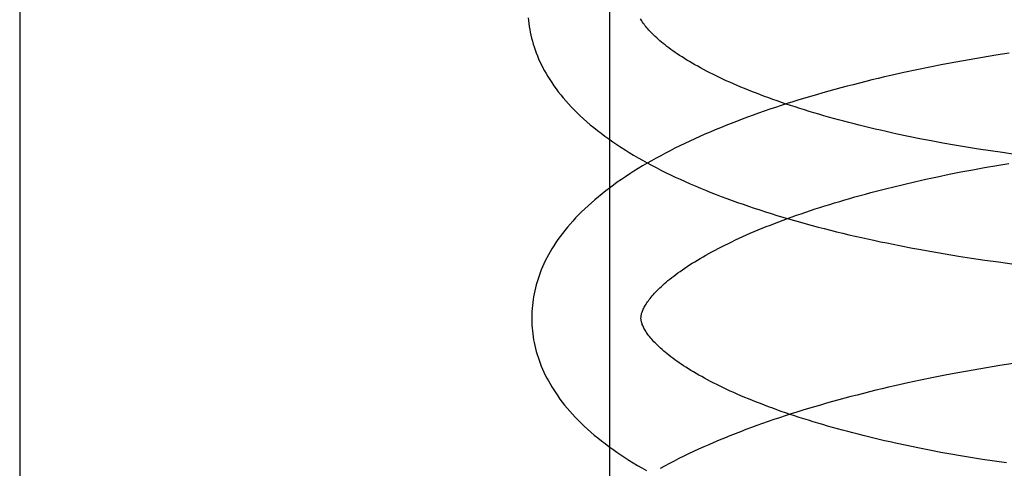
# Model space of a CAD drawing. Header units: inches. Extents: x 0 to 184, y 0 to 119.
# Tile 95 of 116: x 102.6785 to 102.8587, y 44.7718 to 44.8539. Entities that reach past the tile are written whole.
import ezdxf

# ---------------------------------------------------------------- set-up
doc = ezdxf.new("R2010")
doc.units = ezdxf.units.IN
doc.header["$LTSCALE"] = 10.121375
doc.header["$MEASUREMENT"] = 0
doc.linetypes.add('HIDDEN', pattern=[0.2, 0.1, -0.1])
doc.layers.add('DEFAULT_2', color=8, linetype='HIDDEN')

msp = doc.modelspace()

# ---------------------------------------------------------------- linework, layer by layer
at = {"layer": 'DEFAULT_2', "color": 8, "linetype": 'HIDDEN'}
for p, q in [((102.69602, 47.91876), (102.69602, 42.41826)), ((102.67852, 45.43659), (102.67852, 44.46659)), ((102.78654, 44.76409), (102.78654, 45.13909)), ((102.85962, 44.84774), (102.85716, 44.84735)), ((102.84745, 44.84563), (102.84506, 44.84516)), ((102.84986, 44.84608), (102.84745, 44.84563)), ((102.85228, 44.84652), (102.84986, 44.84608)), ((102.85472, 44.84694), (102.85228, 44.84652)), ((102.85716, 44.84735), (102.85472, 44.84694)), ((102.84032, 44.84416), (102.83797, 44.84364)), ((102.84268, 44.84467), (102.84032, 44.84416)), ((102.84506, 44.84516), (102.84268, 44.84467)), ((102.84323, 44.83208), (102.84115, 44.8325)), ((102.84533, 44.83168), (102.84323, 44.83208)), ((102.84745, 44.83128), (102.84533, 44.83168)), ((102.8496, 44.8309), (102.84745, 44.83128)), ((102.85177, 44.83053), (102.8496, 44.8309)), ((102.85396, 44.83018), (102.85177, 44.83053)), ((102.85617, 44.82984), (102.85396, 44.83018)), ((102.85839, 44.82952), (102.85617, 44.82984)), ((102.86063, 44.82921), (102.85839, 44.82952)), ((102.8486, 44.82556), (102.85075, 44.82599)), ((102.85075, 44.82599), (102.85292, 44.8264)), ((102.85292, 44.8264), (102.85511, 44.8268)), ((102.85511, 44.8268), (102.85732, 44.82719)), ((102.85732, 44.82719), (102.85954, 44.82756)), ((102.84024, 44.82372), (102.8423, 44.8242)), ((102.8423, 44.8242), (102.84437, 44.82466)), ((102.84437, 44.82466), (102.84648, 44.82512)), ((102.84648, 44.82512), (102.8486, 44.82556)), ((102.83822, 44.82323), (102.84024, 44.82372)), ((102.84547, 44.81141), (102.84788, 44.811)), ((102.84788, 44.811), (102.8503, 44.8106)), ((102.8503, 44.8106), (102.85273, 44.81023)), ((102.85273, 44.81023), (102.85517, 44.80987)), ((102.85517, 44.80987), (102.85763, 44.80952)), ((102.85763, 44.80952), (102.86009, 44.8092)), ((102.853, 44.78973), (102.85058, 44.78929)), ((102.85543, 44.79015), (102.853, 44.78973)), ((102.85788, 44.79056), (102.85543, 44.79015)), ((102.86033, 44.79094), (102.85788, 44.79056)), ((102.84577, 44.78836), (102.84339, 44.78787)), ((102.84817, 44.78884), (102.84577, 44.78836)), ((102.85058, 44.78929), (102.84817, 44.78884)), ((102.84103, 44.78737), (102.83869, 44.78684)), ((102.84339, 44.78787), (102.84103, 44.78737)), ((102.84291, 44.7755), (102.84085, 44.77592)), ((102.845, 44.77508), (102.84291, 44.7755)), ((102.84712, 44.77468), (102.845, 44.77508)), ((102.84926, 44.7743), (102.84712, 44.77468)), ((102.85469, 44.77339), (102.8525, 44.77374)), ((102.8569, 44.77305), (102.85469, 44.77339)), ((102.85912, 44.77273), (102.8569, 44.77305))]:
    msp.add_line(p, q, dxfattribs=at)
for points in [[(102.77157, 44.85422), (102.77162, 44.85369), (102.77168, 44.85315), (102.77176, 44.85262), (102.77185, 44.85208), (102.77195, 44.85155), (102.77207, 44.85101), (102.77219, 44.85047), (102.77234, 44.84994), (102.77249, 44.8494), (102.77266, 44.84886), (102.77285, 44.84832), (102.77304, 44.84778), (102.77326, 44.84724), (102.77349, 44.8467), (102.77373, 44.84616), (102.77399, 44.84561), (102.77427, 44.84507), (102.77456, 44.84452), (102.77487, 44.84398), (102.77519, 44.84343), (102.77554, 44.84288), (102.7759, 44.84233), (102.77628, 44.84177), (102.77668, 44.84122), (102.77709, 44.84067), (102.77753, 44.84011), (102.77799, 44.83956), (102.77846, 44.83901), (102.77895, 44.83846), (102.77947, 44.8379), (102.78, 44.83735), (102.78055, 44.83681), (102.78112, 44.83626), (102.78171, 44.83572), (102.78232, 44.83518), (102.78295, 44.83464), (102.78359, 44.83411), (102.78425, 44.83358), (102.78493, 44.83306), (102.78562, 44.83254), (102.78633, 44.83203), (102.78705, 44.83152), (102.78779, 44.83102), (102.78854, 44.83053), (102.7893, 44.83004), (102.79008, 44.82955), (102.79087, 44.82907), (102.79168, 44.8286), (102.79249, 44.82814), (102.79332, 44.82768), (102.79416, 44.82723), (102.795, 44.82678), (102.79586, 44.82634), (102.79673, 44.82591), (102.79761, 44.82548), (102.7985, 44.82506), (102.79939, 44.82464), (102.8003, 44.82423), (102.80122, 44.82383), (102.80215, 44.82343), (102.80308, 44.82303), (102.80403, 44.82264), (102.80499, 44.82226), (102.80595, 44.82188), (102.80692, 44.82151), (102.8079, 44.82114), (102.80889, 44.82078), (102.80989, 44.82042), (102.81089, 44.82007), (102.81191, 44.81972), (102.81293, 44.81937), (102.81396, 44.81903), (102.815, 44.8187), (102.81604, 44.81837), (102.81709, 44.81805), (102.81815, 44.81773), (102.81922, 44.81741), (102.82029, 44.8171), (102.82138, 44.8168), (102.82246, 44.8165), (102.82356, 44.8162), (102.82466, 44.81591), (102.82577, 44.81562), (102.82688, 44.81534), (102.82801, 44.81506), (102.82913, 44.81478), (102.83027, 44.81451), (102.83141, 44.81425), (102.83255, 44.81399), (102.8337, 44.81373), (102.83486, 44.81348), (102.83602, 44.81323), (102.83718, 44.81299), (102.83835, 44.81275), (102.83953, 44.81251), (102.84189, 44.81206)], [(102.84115, 44.8325), (102.8391, 44.83293), (102.83809, 44.83316), (102.83708, 44.83338), (102.83608, 44.83361), (102.83509, 44.83384), (102.83411, 44.83407), (102.83313, 44.8343), (102.83217, 44.83454), (102.83121, 44.83478), (102.83026, 44.83503), (102.82932, 44.83528), (102.82839, 44.83552), (102.82746, 44.83578), (102.82655, 44.83603), (102.82565, 44.83629), (102.82475, 44.83655), (102.82387, 44.83681), (102.82299, 44.83707), (102.82213, 44.83734), (102.82127, 44.83761), (102.82043, 44.83788), (102.8196, 44.83815), (102.81877, 44.83842), (102.81796, 44.8387), (102.81716, 44.83898), (102.81637, 44.83926), (102.81559, 44.83954), (102.81483, 44.83982), (102.81407, 44.8401), (102.81333, 44.84039), (102.8126, 44.84067), (102.81188, 44.84096), (102.81118, 44.84125), (102.81048, 44.84153), (102.8098, 44.84182), (102.80913, 44.84211), (102.80847, 44.8424), (102.80783, 44.84269), (102.8072, 44.84299), (102.80658, 44.84328), (102.80597, 44.84357), (102.80538, 44.84386), (102.8048, 44.84415), (102.80423, 44.84445), (102.80368, 44.84474), (102.80314, 44.84503), (102.80261, 44.84532), (102.8021, 44.84561), (102.8016, 44.84589), (102.80111, 44.84618), (102.80063, 44.84647), (102.80017, 44.84675), (102.79973, 44.84703), (102.79929, 44.84731), (102.79887, 44.84759), (102.79846, 44.84787), (102.79807, 44.84815), (102.79768, 44.84842), (102.79732, 44.84869), (102.79696, 44.84896), (102.79662, 44.84923), (102.79629, 44.84949), (102.79597, 44.84975), (102.79567, 44.85001), (102.79537, 44.85026), (102.79509, 44.85052), (102.79483, 44.85076), (102.79457, 44.85101), (102.79433, 44.85125), (102.79409, 44.85148), (102.79387, 44.85172), (102.79366, 44.85195), (102.79347, 44.85217), (102.79328, 44.85239), (102.7931, 44.85261), (102.79294, 44.85282), (102.79278, 44.85302), (102.79264, 44.85323), (102.7925, 44.85342), (102.79238, 44.85362), (102.79226, 44.85381), (102.79215, 44.854)], [(102.83797, 44.84364), (102.83681, 44.84337), (102.83565, 44.84309), (102.83449, 44.84282), (102.83335, 44.84254), (102.8322, 44.84225), (102.83106, 44.84196), (102.82993, 44.84167), (102.82881, 44.84137), (102.82769, 44.84107), (102.82657, 44.84076), (102.82547, 44.84045), (102.82436, 44.84013), (102.82327, 44.83981), (102.82218, 44.83949), (102.8211, 44.83916), (102.82003, 44.83883), (102.81896, 44.83849), (102.8179, 44.83815), (102.81685, 44.8378), (102.81581, 44.83745), (102.81477, 44.83709), (102.81374, 44.83673), (102.81272, 44.83637), (102.81171, 44.836), (102.81071, 44.83563), (102.80971, 44.83525), (102.80872, 44.83487), (102.80774, 44.83448), (102.80677, 44.83408), (102.80581, 44.83369), (102.80485, 44.83328), (102.80391, 44.83288), (102.80297, 44.83246), (102.80205, 44.83205), (102.80113, 44.83162), (102.80022, 44.83119), (102.79933, 44.83076), (102.79844, 44.83032), (102.79756, 44.82988), (102.79669, 44.82943), (102.79583, 44.82897), (102.79499, 44.82851), (102.79415, 44.82804), (102.79333, 44.82757), (102.79252, 44.82709), (102.79171, 44.82661), (102.79092, 44.82612), (102.79015, 44.82562), (102.78938, 44.82512), (102.78863, 44.82461), (102.78789, 44.8241), (102.78717, 44.82358), (102.78646, 44.82305), (102.78576, 44.82252), (102.78509, 44.82199), (102.78442, 44.82145), (102.78378, 44.82091), (102.78315, 44.82036), (102.78253, 44.81981), (102.78194, 44.81925), (102.78136, 44.81869), (102.7808, 44.81813), (102.78026, 44.81757), (102.77974, 44.817), (102.77924, 44.81643), (102.77876, 44.81587), (102.77829, 44.8153), (102.77785, 44.81474), (102.77743, 44.81417), (102.77703, 44.81361), (102.77664, 44.81305), (102.77628, 44.81248), (102.77593, 44.81192), (102.7756, 44.81137), (102.77529, 44.81081), (102.77499, 44.81025), (102.77471, 44.8097), (102.77445, 44.80915), (102.77421, 44.8086), (102.77398, 44.80805), (102.77376, 44.8075), (102.77356, 44.80696), (102.77338, 44.80641), (102.77321, 44.80587), (102.77305, 44.80533), (102.77291, 44.80478), (102.77278, 44.80424), (102.77267, 44.8037), (102.77256, 44.80316), (102.77248, 44.80262), (102.7724, 44.80209), (102.77234, 44.80155), (102.77229, 44.80101), (102.77225, 44.80047), (102.77223, 44.79994), (102.77222, 44.7994), (102.77222, 44.79895)], [(102.79222, 44.79921), (102.79222, 44.79931), (102.79223, 44.79943), (102.79224, 44.79955), (102.79225, 44.79967), (102.79228, 44.79979), (102.7923, 44.79992), (102.79234, 44.80006), (102.79238, 44.80021), (102.79243, 44.80036), (102.79249, 44.80052), (102.79256, 44.80069), (102.79264, 44.80086), (102.79272, 44.80104), (102.79282, 44.80123), (102.79292, 44.80142), (102.79303, 44.80161), (102.79316, 44.80181), (102.79329, 44.80201), (102.79343, 44.80222), (102.79358, 44.80243), (102.79374, 44.80264), (102.79391, 44.80286), (102.79409, 44.80309), (102.79428, 44.80331), (102.79448, 44.80355), (102.7947, 44.80379), (102.79492, 44.80403), (102.79516, 44.80428), (102.79541, 44.80453), (102.79567, 44.80478), (102.79595, 44.80504), (102.79623, 44.8053), (102.79653, 44.80557), (102.79684, 44.80583), (102.79716, 44.80611), (102.7975, 44.80638), (102.79785, 44.80666), (102.79821, 44.80694), (102.79858, 44.80722), (102.79897, 44.80751), (102.79937, 44.8078), (102.79979, 44.80809), (102.80022, 44.80838), (102.80066, 44.80867), (102.80111, 44.80897), (102.80158, 44.80927), (102.80206, 44.80957), (102.80255, 44.80987), (102.80305, 44.81017), (102.80357, 44.81047), (102.80411, 44.81078), (102.80465, 44.81108), (102.80521, 44.81139), (102.80579, 44.81169), (102.80637, 44.812), (102.80697, 44.81231), (102.80758, 44.81262), (102.80821, 44.81292), (102.80884, 44.81323), (102.80949, 44.81354), (102.81016, 44.81385), (102.81083, 44.81415), (102.81152, 44.81446), (102.81222, 44.81476), (102.81293, 44.81507), (102.81365, 44.81537), (102.81438, 44.81568), (102.81513, 44.81598), (102.81589, 44.81628), (102.81666, 44.81658), (102.81744, 44.81688), (102.81824, 44.81718), (102.81904, 44.81747), (102.81986, 44.81777), (102.82068, 44.81806), (102.82152, 44.81835), (102.82237, 44.81864), (102.82323, 44.81893), (102.82409, 44.81922), (102.82497, 44.8195), (102.82586, 44.81978), (102.82676, 44.82006), (102.82766, 44.82034), (102.82858, 44.82061), (102.82951, 44.82089), (102.83044, 44.82116), (102.83138, 44.82143), (102.83234, 44.82169), (102.8333, 44.82195), (102.83426, 44.82221), (102.83524, 44.82247), (102.83623, 44.82273), (102.83722, 44.82298), (102.83822, 44.82323)], [(102.84189, 44.81206), (102.84308, 44.81184), (102.84547, 44.81141)], [(102.77222, 44.79896), (102.77223, 44.7985), (102.77226, 44.79797), (102.77229, 44.79743), (102.77234, 44.7969), (102.7724, 44.79636), (102.77248, 44.79583), (102.77257, 44.79529), (102.77267, 44.79476), (102.77279, 44.79422), (102.77291, 44.79368), (102.77306, 44.79315), (102.77321, 44.79261), (102.77338, 44.79207), (102.77357, 44.79153), (102.77376, 44.79099), (102.77398, 44.79045), (102.77421, 44.78991), (102.77445, 44.78937), (102.77471, 44.78883), (102.77498, 44.78828), (102.77527, 44.78774), (102.77558, 44.78719), (102.77591, 44.78664), (102.77625, 44.78609), (102.77661, 44.78554), (102.77699, 44.78499), (102.77739, 44.78444), (102.77781, 44.78388), (102.77824, 44.78333), (102.7787, 44.78278), (102.77918, 44.78222), (102.77967, 44.78167), (102.78018, 44.78112), (102.78072, 44.78057), (102.78127, 44.78002), (102.78184, 44.77947), (102.78243, 44.77893), (102.78304, 44.77839), (102.78367, 44.77785), (102.78431, 44.77732), (102.78497, 44.77679), (102.78565, 44.77627), (102.78634, 44.77575), (102.78705, 44.77524), (102.78777, 44.77473), (102.78851, 44.77423), (102.78926, 44.77374), (102.79002, 44.77325), (102.7908, 44.77276), (102.79159, 44.77229), (102.79239, 44.77182), (102.7932, 44.77135)], [(102.84085, 44.77592), (102.83882, 44.77636), (102.83781, 44.77659), (102.83681, 44.77681), (102.83582, 44.77704), (102.83484, 44.77728), (102.83386, 44.77751), (102.8329, 44.77775), (102.83194, 44.77799), (102.83099, 44.77824), (102.83005, 44.77848), (102.82911, 44.77873), (102.82819, 44.77898), (102.82728, 44.77924), (102.82637, 44.77949), (102.82548, 44.77975), (102.82459, 44.78002), (102.82372, 44.78028), (102.82285, 44.78055), (102.822, 44.78081), (102.82115, 44.78108), (102.82032, 44.78136), (102.8195, 44.78163), (102.81869, 44.78191), (102.81789, 44.78218), (102.8171, 44.78246), (102.81632, 44.78274), (102.81555, 44.78302), (102.8148, 44.78331), (102.81406, 44.78359), (102.81333, 44.78388), (102.81261, 44.78416), (102.8119, 44.78445), (102.81121, 44.78474), (102.81052, 44.78503), (102.80985, 44.78532), (102.8092, 44.78561), (102.80855, 44.7859), (102.80792, 44.78619), (102.8073, 44.78649), (102.8067, 44.78678), (102.8061, 44.78707), (102.80552, 44.78736), (102.80495, 44.78765), (102.8044, 44.78795), (102.80386, 44.78824), (102.80333, 44.78853), (102.80282, 44.78881), (102.80232, 44.7891), (102.80183, 44.78939), (102.80136, 44.78967), (102.8009, 44.78996), (102.80045, 44.79024), (102.80001, 44.79052), (102.79959, 44.7908), (102.79918, 44.79108), (102.79879, 44.79136), (102.79841, 44.79163), (102.79804, 44.7919), (102.79768, 44.79217), (102.79734, 44.79244), (102.79701, 44.7927), (102.79669, 44.79296), (102.79639, 44.79322), (102.7961, 44.79347), (102.79582, 44.79372), (102.79555, 44.79397), (102.79529, 44.79422), (102.79505, 44.79446), (102.79482, 44.79469), (102.79459, 44.79493), (102.79439, 44.79515), (102.79419, 44.79538), (102.794, 44.7956), (102.79383, 44.79581), (102.79366, 44.79603), (102.7935, 44.79623), (102.79336, 44.79643), (102.79322, 44.79663), (102.7931, 44.79683), (102.79298, 44.79702), (102.79287, 44.79721), (102.79277, 44.79739), (102.79268, 44.79757), (102.7926, 44.79774), (102.79253, 44.7979), (102.79246, 44.79806), (102.79241, 44.79821), (102.79236, 44.79836), (102.79232, 44.79849), (102.79229, 44.79863), (102.79227, 44.79875), (102.79225, 44.79887), (102.79223, 44.79899), (102.79222, 44.7991), (102.79222, 44.79921)], [(102.83869, 44.78684), (102.83753, 44.78658), (102.83637, 44.7863), (102.83521, 44.78603), (102.83406, 44.78575), (102.83292, 44.78546), (102.83178, 44.78517), (102.83065, 44.78488), (102.82952, 44.78458), (102.8284, 44.78427), (102.82729, 44.78397), (102.82618, 44.78366), (102.82508, 44.78334), (102.82399, 44.78302), (102.8229, 44.7827), (102.82182, 44.78237), (102.82075, 44.78203), (102.81968, 44.7817), (102.81862, 44.78135), (102.81757, 44.78101), (102.81653, 44.78066), (102.81549, 44.7803), (102.81446, 44.77994), (102.81344, 44.77958), (102.81243, 44.77921), (102.81142, 44.77884), (102.81043, 44.77846), (102.80944, 44.77807), (102.80846, 44.77769), (102.80749, 44.77729), (102.80652, 44.77689), (102.80557, 44.77649), (102.80463, 44.77608), (102.80369, 44.77567), (102.80276, 44.77525), (102.80185, 44.77483), (102.80094, 44.7744), (102.80004, 44.77397), (102.79915, 44.77353), (102.79828, 44.77308), (102.79741, 44.77263), (102.79655, 44.77218), (102.79571, 44.77172)], [(102.8525, 44.77374), (102.85033, 44.77411), (102.84926, 44.7743)]]:
    msp.add_lwpolyline(points, dxfattribs=at)

doc.saveas('drawing.dxf')
